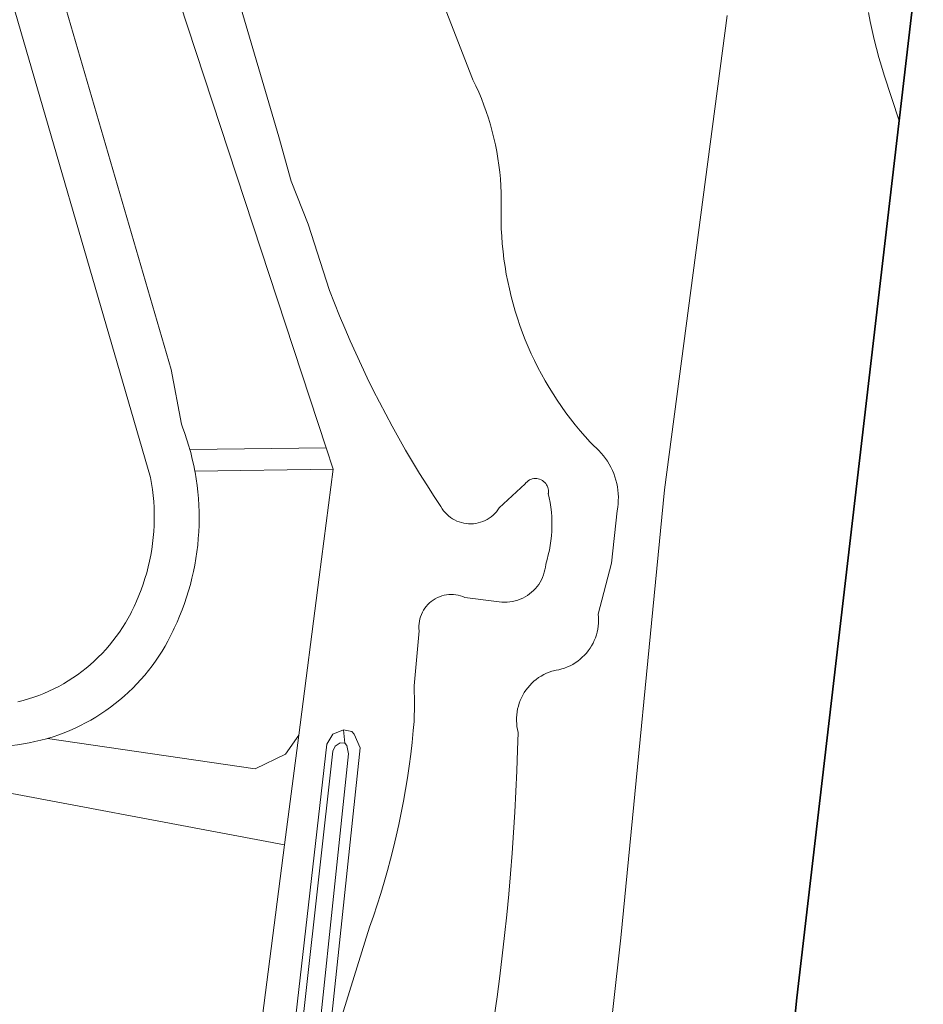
# Model space of a CAD drawing. Extents: x 154222 to 160093, y 456746 to 462495.
# Tile 198 of 254: x 159066 to 159108, y 460759 to 460805. Entities that reach past the tile are written whole.
import ezdxf

# ---------------------------------------------------------------- set-up
doc = ezdxf.new("R2010")
doc.units = 0
doc.header["$LTSCALE"] = 0.75
for name, color, linetype, lineweight in [('B-XX-GK-BESCHOEIING-G', 252, 'GK-BESCHOEIING', 35), ('B-XX-GR-BEPLANTING_CULTUUR_BOSPLANTSOEN-GV', 252, 'CONTINUOUS', 18), ('B-XX-OG-TERREIN_CULTUURSCHEIDING-GV', 252, 'CONTINUOUS', 18), ('B-XX-OG-TERREIN_ERF-GV', 252, 'CONTINUOUS', 18), ('B-XX-OG-WATER_SLOOT-GV', 252, 'CONTINUOUS', 18), ('B-XX-VH-VERHARDING_HALFVERHARDING-GV', 252, 'CONTINUOUS', 18)]:
    doc.layers.add(name, color=color, linetype=linetype, lineweight=lineweight)
doc.linetypes.add('GK-BESCHOEIING', pattern='A,30,-5,[1,NLCS.SHX,S=1,R=0,X=0,Y=0],-5', length=40)

msp = doc.modelspace()

# ---------------------------------------------------------------- linework, layer by layer
at = {"layer": 'B-XX-GK-BESCHOEIING-G'}
for points in [[(159066.006, 460472.225), (159067.352, 460500), (159068.224, 460517.98), (159072.712, 460563.561), (159079.319, 460598.81), (159087.708, 460634.417), (159093.917, 460681.48), (159097.359, 460714.725), (159101.909, 460759.335), (159108.142, 460812.675), (159109.977, 460825.58), (159112.653, 460844.514), (159114.45, 460850.831), (159117.312, 460860.418), (159118.679, 460865.866), (159121.35, 460873.994), (159127.116, 460888.955), (159130.801, 460897.575)], [(159067.352, 460500), (159068.224, 460517.98), (159072.712, 460563.561), (159079.319, 460598.81), (159087.708, 460634.417), (159093.917, 460681.48), (159097.359, 460714.725), (159101.909, 460759.335), (159108.142, 460812.675), (159109.977, 460825.58), (159112.653, 460844.514), (159114.45, 460850.831), (159117.312, 460860.418), (159118.679, 460865.866), (159121.35, 460873.994), (159127.116, 460888.955), (159130.801, 460897.575)]]:
    msp.add_lwpolyline(points, dxfattribs=at)
at = {"layer": 'B-XX-GR-BEPLANTING_CULTUUR_BOSPLANTSOEN-GV'}
for points in [[(159072.957, 460863.468), (159071.81, 460863.902), (159070.568, 460860.325), (159070.295, 460858.235), (159066.863, 460809.454), (159073.009, 460788.363), (159073.475, 460785.837), (159073.531, 460785.694), (159073.636, 460785.404), (159073.734, 460785.112), (159073.824, 460784.817), (159073.868, 460784.66), (159080.167, 460784.749), (159068.899, 460819.04)], [(159079.849, 460778.773), (159080.494, 460783.753), (159074.098, 460783.663), (159074.106, 460783.618), (159074.157, 460783.314), (159074.2, 460783.009), (159074.235, 460782.703), (159074.262, 460782.396), (159074.281, 460782.088), (159074.293, 460781.78), (159074.296, 460781.473), (159074.291, 460781.164), (159074.278, 460780.857), (159074.257, 460780.549), (159074.229, 460780.242), (159074.192, 460779.937), (159074.147, 460779.632), (159074.095, 460779.328), (159074.034, 460779.026), (159073.966, 460778.725), (159073.89, 460778.427), (159073.806, 460778.13), (159073.715, 460777.836), (159073.616, 460777.544), (159073.509, 460777.255), (159073.395, 460776.969), (159073.274, 460776.686), (159073.145, 460776.406), (159073.098, 460776.303), (159072.98, 460776.058), (159072.854, 460775.816), (159072.722, 460775.579), (159072.582, 460775.345), (159072.436, 460775.115), (159072.284, 460774.89), (159072.124, 460774.67), (159071.958, 460774.454), (159071.786, 460774.243), (159071.608, 460774.038), (159071.424, 460773.837), (159071.234, 460773.642), (159071.038, 460773.453), (159070.837, 460773.27), (159070.631, 460773.093), (159070.419, 460772.922), (159070.203, 460772.757), (159069.982, 460772.598), (159069.756, 460772.446), (159069.526, 460772.301), (159069.291, 460772.163), (159069.053, 460772.031), (159068.811, 460771.907), (159068.566, 460771.79), (159068.317, 460771.68), (159068.065, 460771.578), (159067.81, 460771.483), (159067.552, 460771.395), (159067.292, 460771.315), (159076.88, 460769.904), (159078.286, 460770.595), (159078.903, 460771.468)], [(159078.247, 460766.397), (159078.903, 460771.468), (159078.286, 460770.595), (159076.88, 460769.904), (159067.292, 460771.315), (159067.239, 460771.3), (159066.977, 460771.229), (159066.712, 460771.166), (159066.445, 460771.111), (159066.177, 460771.063), (159065.908, 460771.024), (159065.638, 460770.992), (159065.367, 460770.968), (159065.095, 460770.953), (159064.823, 460770.945), (159064.552, 460770.946), (159064.28, 460770.954), (159064.008, 460770.97), (159063.737, 460770.995), (159063.467, 460771.027), (159063.198, 460771.067), (159062.93, 460771.115), (159062.68, 460769.332)]]:
    msp.add_lwpolyline(points, close=True, dxfattribs=at)
for points in [[(159068.899, 460819.04), (159080.167, 460784.749), (159080.494, 460783.753), (159079.849, 460778.773), (159078.903, 460771.468), (159078.247, 460766.397), (159076.124, 460750), (159069.26, 460697.772), (159068.98, 460695.346), (159068.459, 460690.836), (159064.089, 460652.97), (159063.641, 460649.09), (159061.29, 460638.617)], [(159077.788, 460750), (159080.197, 460771.045), (159080.473, 460771.515), (159080.959, 460771.709), (159081.348, 460771.628), (159081.462, 460771.514), (159081.739, 460770.88), (159080.175, 460756.206), (159082.166, 460762.588), (159082.347, 460763.106), (159082.52, 460763.628), (159082.686, 460764.151), (159082.845, 460764.677), (159082.995, 460765.205), (159083.138, 460765.735), (159083.273, 460766.268), (159083.4, 460766.802), (159083.52, 460767.338), (159083.631, 460767.876), (159083.735, 460768.415), (159083.831, 460768.955), (159083.919, 460769.498), (159083.999, 460770.041), (159084.071, 460770.585), (159084.136, 460771.131), (159084.192, 460771.677), (159084.23, 460772.096), (159084.25, 460772.918), (159084.234, 460773.741), (159084.46, 460776.292), (159084.451, 460776.401), (159084.451, 460776.51), (159084.458, 460776.62), (159084.473, 460776.728), (159084.496, 460776.835), (159084.527, 460776.94), (159084.565, 460777.043), (159084.611, 460777.143), (159084.664, 460777.238), (159084.723, 460777.33), (159084.79, 460777.418), (159084.862, 460777.5), (159084.941, 460777.576), (159085.024, 460777.647), (159085.113, 460777.711), (159085.206, 460777.769), (159085.303, 460777.82), (159085.403, 460777.864), (159085.507, 460777.9), (159085.613, 460777.928), (159085.72, 460777.949), (159085.829, 460777.962), (159085.938, 460777.967), (159086.048, 460777.964), (159086.157, 460777.953), (159086.265, 460777.933), (159086.371, 460777.907), (159086.475, 460777.872), (159086.576, 460777.83), (159088.166, 460777.621), (159088.289, 460777.609), (159088.412, 460777.605), (159088.535, 460777.609), (159088.658, 460777.62), (159088.78, 460777.64), (159088.9, 460777.668), (159089.018, 460777.703), (159089.134, 460777.746), (159089.247, 460777.796), (159089.356, 460777.854), (159089.461, 460777.918), (159089.562, 460777.99), (159089.657, 460778.067), (159089.748, 460778.151), (159089.833, 460778.24), (159089.913, 460778.334), (159089.985, 460778.434), (159090.052, 460778.538), (159090.111, 460778.646), (159090.163, 460778.758), (159090.208, 460778.873), (159090.245, 460778.99), (159090.275, 460779.11), (159090.297, 460779.232), (159090.311, 460779.354), (159090.312, 460779.371), (159090.375, 460779.583), (159090.43, 460779.797), (159090.477, 460780.013), (159090.517, 460780.231), (159090.549, 460780.45), (159090.573, 460780.67), (159090.588, 460780.891), (159090.596, 460781.111), (159090.596, 460781.333), (159090.588, 460781.554), (159090.571, 460781.774), (159090.547, 460781.994), (159090.515, 460782.213), (159090.475, 460782.431), (159090.43, 460782.636), (159090.431, 460782.641), (159090.437, 460782.71), (159090.435, 460782.779), (159090.424, 460782.848), (159090.407, 460782.914), (159090.381, 460782.979), (159090.348, 460783.04), (159090.309, 460783.096), (159090.263, 460783.148), (159090.211, 460783.194), (159090.155, 460783.234), (159090.094, 460783.267), (159090.03, 460783.293), (159089.963, 460783.311), (159089.895, 460783.322), (159089.826, 460783.324), (159089.757, 460783.319), (159089.689, 460783.306), (159089.623, 460783.284), (159089.56, 460783.256), (159089.501, 460783.22), (159089.446, 460783.178), (159089.397, 460783.13), (159089.353, 460783.076), (159088.164, 460781.974), (159088.102, 460781.881), (159088.033, 460781.792), (159087.958, 460781.709), (159087.878, 460781.631), (159087.792, 460781.56), (159087.701, 460781.494), (159087.605, 460781.435), (159087.506, 460781.383), (159087.403, 460781.339), (159087.298, 460781.301), (159087.19, 460781.272), (159087.08, 460781.25), (159086.969, 460781.236), (159086.857, 460781.23), (159086.745, 460781.232), (159086.633, 460781.242), (159086.523, 460781.26), (159086.414, 460781.286), (159086.307, 460781.319), (159086.203, 460781.36), (159086.102, 460781.409), (159086.004, 460781.464), (159085.911, 460781.526), (159085.823, 460781.595), (159085.74, 460781.67), (159085.662, 460781.751), (159085.59, 460781.837), (159085.525, 460781.927), (159085.465, 460782.024), (159085.152, 460782.499), (159084.812, 460783.028), (159084.479, 460783.562), (159084.152, 460784.099), (159083.833, 460784.641), (159083.52, 460785.187), (159083.214, 460785.737), (159082.916, 460786.29), (159082.624, 460786.848), (159082.339, 460787.409), (159082.062, 460787.973), (159081.792, 460788.541), (159081.529, 460789.113), (159081.274, 460789.688), (159081.025, 460790.266), (159080.784, 460790.847), (159080.551, 460791.431), (159080.325, 460792.018), (159079.327, 460795.075), (159078.551, 460797.057), (159077.984, 460799.109), (159074.038, 460812.525)], [(159074.038, 460812.525), (159077.984, 460799.109), (159078.551, 460797.057), (159079.327, 460795.075), (159080.325, 460792.018), (159080.551, 460791.431), (159080.784, 460790.847), (159081.025, 460790.266), (159081.274, 460789.688), (159081.529, 460789.113), (159081.792, 460788.541), (159082.062, 460787.973), (159082.339, 460787.409), (159082.624, 460786.848), (159082.916, 460786.29), (159083.214, 460785.737), (159083.52, 460785.187), (159083.833, 460784.641), (159084.152, 460784.099), (159084.479, 460783.562), (159084.812, 460783.028), (159085.152, 460782.499), (159085.465, 460782.024), (159085.525, 460781.927), (159085.59, 460781.837), (159085.662, 460781.751), (159085.74, 460781.67), (159085.823, 460781.595), (159085.911, 460781.526), (159086.004, 460781.464), (159086.102, 460781.409), (159086.203, 460781.36), (159086.307, 460781.319), (159086.414, 460781.286), (159086.523, 460781.26), (159086.633, 460781.242), (159086.745, 460781.232), (159086.857, 460781.23), (159086.969, 460781.236), (159087.08, 460781.25), (159087.19, 460781.272), (159087.298, 460781.301), (159087.403, 460781.339), (159087.506, 460781.383), (159087.605, 460781.435), (159087.701, 460781.494), (159087.792, 460781.56), (159087.878, 460781.631), (159087.958, 460781.709), (159088.033, 460781.792), (159088.102, 460781.881), (159088.164, 460781.974), (159089.353, 460783.076), (159089.397, 460783.13), (159089.446, 460783.178), (159089.501, 460783.22), (159089.56, 460783.256), (159089.623, 460783.284), (159089.689, 460783.306), (159089.757, 460783.319), (159089.826, 460783.324), (159089.895, 460783.322), (159089.963, 460783.311), (159090.03, 460783.293), (159090.094, 460783.267), (159090.155, 460783.234), (159090.211, 460783.194), (159090.263, 460783.148), (159090.309, 460783.096), (159090.348, 460783.04), (159090.381, 460782.979), (159090.407, 460782.914), (159090.424, 460782.848), (159090.435, 460782.779), (159090.437, 460782.71), (159090.431, 460782.641), (159090.43, 460782.636), (159090.475, 460782.431), (159090.515, 460782.213), (159090.547, 460781.994), (159090.571, 460781.774), (159090.588, 460781.554), (159090.596, 460781.333), (159090.596, 460781.111), (159090.588, 460780.891), (159090.573, 460780.67), (159090.549, 460780.45), (159090.517, 460780.231), (159090.477, 460780.013), (159090.43, 460779.797), (159090.375, 460779.583), (159090.312, 460779.371), (159090.311, 460779.354), (159090.297, 460779.232), (159090.275, 460779.11), (159090.245, 460778.99), (159090.208, 460778.873), (159090.163, 460778.758), (159090.111, 460778.646), (159090.052, 460778.538), (159089.985, 460778.434), (159089.913, 460778.334), (159089.833, 460778.24), (159089.748, 460778.151), (159089.657, 460778.067), (159089.562, 460777.99), (159089.461, 460777.918), (159089.356, 460777.854), (159089.247, 460777.796), (159089.134, 460777.746), (159089.018, 460777.703), (159088.9, 460777.668), (159088.78, 460777.64), (159088.658, 460777.62), (159088.535, 460777.609), (159088.412, 460777.605), (159088.289, 460777.609), (159088.166, 460777.621), (159086.576, 460777.83), (159086.475, 460777.872), (159086.371, 460777.907), (159086.265, 460777.933), (159086.157, 460777.953), (159086.048, 460777.964), (159085.938, 460777.967), (159085.829, 460777.962), (159085.72, 460777.949), (159085.613, 460777.928), (159085.507, 460777.9), (159085.403, 460777.864), (159085.303, 460777.82), (159085.206, 460777.769), (159085.113, 460777.711), (159085.024, 460777.647), (159084.941, 460777.576), (159084.862, 460777.5), (159084.79, 460777.418), (159084.723, 460777.33), (159084.664, 460777.238), (159084.611, 460777.143), (159084.565, 460777.043), (159084.527, 460776.94), (159084.496, 460776.835), (159084.473, 460776.728), (159084.458, 460776.62), (159084.451, 460776.51), (159084.451, 460776.401), (159084.46, 460776.292), (159084.234, 460773.741), (159084.25, 460772.918), (159084.23, 460772.096), (159084.192, 460771.677), (159084.136, 460771.131), (159084.071, 460770.585), (159083.999, 460770.041), (159083.919, 460769.498), (159083.831, 460768.955), (159083.735, 460768.415), (159083.631, 460767.876), (159083.52, 460767.338), (159083.4, 460766.802), (159083.273, 460766.268), (159083.138, 460765.735), (159082.995, 460765.205), (159082.845, 460764.677), (159082.686, 460764.151), (159082.52, 460763.628), (159082.347, 460763.106), (159082.166, 460762.588), (159080.175, 460756.206)], [(159065.925, 460773.002), (159066.17, 460773.066), (159066.412, 460773.137), (159066.653, 460773.216), (159066.89, 460773.302), (159067.125, 460773.396), (159067.357, 460773.498), (159067.585, 460773.606), (159067.81, 460773.722), (159068.031, 460773.845), (159068.248, 460773.975), (159068.461, 460774.111), (159068.669, 460774.255), (159068.873, 460774.404), (159069.072, 460774.56), (159069.266, 460774.723), (159069.454, 460774.891), (159069.637, 460775.065), (159069.815, 460775.245), (159069.987, 460775.431), (159070.153, 460775.622), (159070.312, 460775.818), (159070.466, 460776.019), (159070.613, 460776.224), (159070.753, 460776.435), (159070.887, 460776.649), (159071.014, 460776.868), (159071.134, 460777.091), (159071.169, 460777.159), (159071.292, 460777.408), (159071.407, 460777.661), (159071.515, 460777.916), (159071.616, 460778.175), (159071.709, 460778.437), (159071.795, 460778.701), (159071.873, 460778.967), (159071.943, 460779.236), (159072.006, 460779.506), (159072.06, 460779.779), (159072.107, 460780.052), (159072.146, 460780.327), (159072.177, 460780.603), (159072.2, 460780.88), (159072.215, 460781.157), (159072.222, 460781.435), (159072.221, 460781.712), (159072.212, 460781.99), (159072.196, 460782.267), (159072.171, 460782.543), (159072.138, 460782.819), (159072.097, 460783.094), (159072.048, 460783.367), (159064.504, 460809.286)], [(159084.196, 460808.812), (159086.925, 460801.794), (159086.946, 460801.751), (159087.084, 460801.463), (159087.214, 460801.172), (159087.337, 460800.877), (159087.452, 460800.58), (159087.56, 460800.28), (159087.66, 460799.977), (159087.753, 460799.671), (159087.838, 460799.364), (159087.915, 460799.054), (159087.985, 460798.742), (159088.047, 460798.429), (159088.1, 460798.115), (159088.146, 460797.799), (159088.185, 460797.482), (159088.214, 460797.164), (159088.237, 460796.846), (159088.251, 460796.527), (159088.257, 460796.208), (159088.255, 460795.889), (159088.245, 460795.57), (159088.248, 460795.218), (159088.258, 460794.867), (159088.277, 460794.516), (159088.304, 460794.165), (159088.338, 460793.815), (159088.381, 460793.466), (159088.431, 460793.118), (159088.49, 460792.771), (159088.556, 460792.425), (159088.63, 460792.082), (159088.712, 460791.74), (159088.802, 460791.4), (159088.899, 460791.062), (159089.004, 460790.726), (159089.117, 460790.393), (159089.237, 460790.062), (159089.365, 460789.734), (159089.5, 460789.41), (159089.642, 460789.088), (159089.792, 460788.77), (159089.949, 460788.455), (159090.113, 460788.144), (159090.284, 460787.837), (159090.462, 460787.533), (159090.647, 460787.234), (159090.839, 460786.939), (159091.037, 460786.649), (159091.242, 460786.363), (159091.453, 460786.082), (159091.671, 460785.806), (159091.895, 460785.534), (159092.125, 460785.268), (159092.361, 460785.007), (159092.499, 460784.86), (159092.532, 460784.832), (159092.652, 460784.727), (159092.766, 460784.617), (159092.874, 460784.5), (159092.976, 460784.378), (159093.072, 460784.252), (159093.162, 460784.12), (159093.245, 460783.985), (159093.32, 460783.845), (159093.389, 460783.702), (159093.451, 460783.555), (159093.505, 460783.405), (159093.551, 460783.253), (159093.59, 460783.099), (159093.62, 460782.943), (159093.643, 460782.786), (159093.659, 460782.628), (159093.666, 460782.469), (159093.665, 460782.31), (159093.656, 460782.151), (159093.639, 460781.993), (159093.614, 460781.836), (159093.342, 460779.413), (159092.74, 460777.051), (159092.751, 460776.914), (159092.754, 460776.777), (159092.749, 460776.639), (159092.736, 460776.502), (159092.716, 460776.367), (159092.687, 460776.232), (159092.65, 460776.1), (159092.606, 460775.969), (159092.555, 460775.842), (159092.496, 460775.718), (159092.43, 460775.597), (159092.357, 460775.481), (159092.277, 460775.369), (159092.191, 460775.262), (159092.099, 460775.159), (159092.001, 460775.063), (159091.898, 460774.972), (159091.789, 460774.888), (159091.676, 460774.81), (159091.559, 460774.738), (159091.437, 460774.674), (159091.312, 460774.617), (159091.184, 460774.567), (159091.053, 460774.525), (159090.92, 460774.49), (159090.786, 460774.463), (159090.665, 460774.446), (159090.596, 460774.425), (159090.466, 460774.379), (159090.34, 460774.326), (159090.217, 460774.266), (159090.097, 460774.199), (159089.982, 460774.124), (159089.871, 460774.044), (159089.765, 460773.956), (159089.665, 460773.863), (159089.569, 460773.764), (159089.48, 460773.66), (159089.397, 460773.551), (159089.321, 460773.437), (159089.251, 460773.319), (159089.189, 460773.197), (159089.133, 460773.071), (159089.085, 460772.943), (159089.045, 460772.812), (159089.012, 460772.678), (159088.988, 460772.543), (159088.97, 460772.407), (159088.962, 460772.27), (159088.96, 460772.133), (159088.968, 460771.996), (159088.982, 460771.86), (159089.005, 460771.725), (159089.036, 460771.591), (159089.012, 460770.768), (159088.977, 460769.816), (159088.934, 460768.864), (159088.883, 460767.913), (159088.823, 460766.962), (159088.756, 460766.011), (159088.681, 460765.061), (159088.598, 460764.112), (159088.507, 460763.164), (159088.408, 460762.216), (159088.301, 460761.269), (159088.186, 460760.324), (159088.064, 460759.379), (159087.933, 460758.435)], [(159087.933, 460758.435), (159088.064, 460759.379), (159088.186, 460760.324), (159088.301, 460761.269), (159088.408, 460762.216), (159088.507, 460763.164), (159088.598, 460764.112), (159088.681, 460765.061), (159088.756, 460766.011), (159088.823, 460766.962), (159088.883, 460767.913), (159088.934, 460768.864), (159088.977, 460769.816), (159089.012, 460770.768), (159089.036, 460771.591), (159089.005, 460771.725), (159088.982, 460771.86), (159088.968, 460771.996), (159088.96, 460772.133), (159088.962, 460772.27), (159088.97, 460772.407), (159088.988, 460772.543), (159089.012, 460772.678), (159089.045, 460772.812), (159089.085, 460772.943), (159089.133, 460773.071), (159089.189, 460773.197), (159089.251, 460773.319), (159089.321, 460773.437), (159089.397, 460773.551), (159089.48, 460773.66), (159089.569, 460773.764), (159089.665, 460773.863), (159089.765, 460773.956), (159089.871, 460774.044), (159089.982, 460774.124), (159090.097, 460774.199), (159090.217, 460774.266), (159090.34, 460774.326), (159090.466, 460774.379), (159090.596, 460774.425), (159090.665, 460774.446), (159090.786, 460774.463), (159090.92, 460774.49), (159091.053, 460774.525), (159091.184, 460774.567), (159091.312, 460774.617), (159091.437, 460774.674), (159091.559, 460774.738), (159091.676, 460774.81), (159091.789, 460774.888), (159091.898, 460774.972), (159092.001, 460775.063), (159092.099, 460775.159), (159092.191, 460775.262), (159092.277, 460775.369), (159092.357, 460775.481), (159092.43, 460775.597), (159092.496, 460775.718), (159092.555, 460775.842), (159092.606, 460775.969), (159092.65, 460776.1), (159092.687, 460776.232), (159092.716, 460776.367), (159092.736, 460776.502), (159092.749, 460776.639), (159092.754, 460776.777), (159092.751, 460776.914), (159092.74, 460777.051), (159093.342, 460779.413), (159093.614, 460781.836), (159093.639, 460781.993), (159093.656, 460782.151), (159093.665, 460782.31), (159093.666, 460782.469), (159093.659, 460782.628), (159093.643, 460782.786), (159093.62, 460782.943), (159093.59, 460783.099), (159093.551, 460783.253), (159093.505, 460783.405), (159093.451, 460783.555), (159093.389, 460783.702), (159093.32, 460783.845), (159093.245, 460783.985), (159093.162, 460784.12), (159093.072, 460784.252), (159092.976, 460784.378), (159092.874, 460784.5), (159092.766, 460784.617), (159092.652, 460784.727), (159092.532, 460784.832), (159092.499, 460784.86), (159092.361, 460785.007), (159092.125, 460785.268), (159091.895, 460785.534), (159091.671, 460785.806), (159091.453, 460786.082), (159091.242, 460786.363), (159091.037, 460786.649), (159090.839, 460786.939), (159090.647, 460787.234), (159090.462, 460787.533), (159090.284, 460787.837), (159090.113, 460788.144), (159089.949, 460788.455), (159089.792, 460788.77), (159089.642, 460789.088), (159089.5, 460789.41), (159089.365, 460789.734), (159089.237, 460790.062), (159089.117, 460790.393), (159089.004, 460790.726), (159088.899, 460791.062), (159088.802, 460791.4), (159088.712, 460791.74), (159088.63, 460792.082), (159088.556, 460792.425), (159088.49, 460792.771), (159088.431, 460793.118), (159088.381, 460793.466), (159088.338, 460793.815), (159088.304, 460794.165), (159088.277, 460794.516), (159088.258, 460794.867), (159088.248, 460795.218), (159088.245, 460795.57), (159088.255, 460795.889), (159088.257, 460796.208), (159088.251, 460796.527), (159088.237, 460796.846), (159088.214, 460797.164), (159088.185, 460797.482), (159088.146, 460797.799), (159088.1, 460798.115), (159088.047, 460798.429), (159087.985, 460798.742), (159087.915, 460799.054), (159087.838, 460799.364), (159087.753, 460799.671), (159087.66, 460799.977), (159087.56, 460800.28), (159087.452, 460800.58), (159087.337, 460800.877), (159087.214, 460801.172), (159087.084, 460801.463), (159086.946, 460801.751), (159086.925, 460801.794), (159084.196, 460808.812)], [(159072.91, 460617.227), (159089.629, 460724.842), (159093.773, 460762.104), (159095.798, 460782.802), (159098.699, 460804.715)], [(159098.699, 460804.715), (159095.798, 460782.802), (159093.773, 460762.104), (159089.629, 460724.842), (159072.91, 460617.227)], [(159087.708, 460634.417), (159093.917, 460681.48), (159097.359, 460714.725), (159101.909, 460759.335), (159106.644, 460799.858), (159105.955, 460801.967), (159105.828, 460802.374), (159105.708, 460802.783), (159105.596, 460803.194), (159105.491, 460803.608), (159105.395, 460804.023), (159105.306, 460804.44), (159105.225, 460804.859)]]:
    msp.add_lwpolyline(points, dxfattribs=at)
at = {"layer": 'B-XX-OG-TERREIN_CULTUURSCHEIDING-GV'}
msp.add_lwpolyline([(159105.225, 460804.859), (159105.306, 460804.44), (159105.395, 460804.023), (159105.491, 460803.608), (159105.596, 460803.194), (159105.708, 460802.783), (159105.828, 460802.374), (159105.955, 460801.967), (159106.644, 460799.858), (159108.142, 460812.675)], dxfattribs=at)
msp.add_lwpolyline([(159080.494, 460783.753), (159080.167, 460784.749), (159073.868, 460784.66), (159073.906, 460784.52), (159073.98, 460784.221), (159074.047, 460783.92), (159074.098, 460783.663)], close=True, dxfattribs=at)
at = {"layer": 'B-XX-OG-TERREIN_ERF-GV'}
msp.add_lwpolyline([(159076.124, 460750), (159078.247, 460766.397), (159062.68, 460769.332), (159035.177, 460774.517), (159034.217, 460766.658), (159034.286, 460766.343), (159034.348, 460766.027), (159034.402, 460765.709), (159034.448, 460765.39), (159034.486, 460765.069), (159034.516, 460764.749), (159034.538, 460764.427), (159034.552, 460764.105), (159034.558, 460763.782), (159034.556, 460763.46), (159034.546, 460763.138), (159034.528, 460762.816), (159034.502, 460762.494), (159034.468, 460762.174), (159034.426, 460761.854), (159034.376, 460761.536), (159031.297, 460750)], dxfattribs=at)
at = {"layer": 'B-XX-OG-WATER_SLOOT-GV'}
for points in [[(159108.142, 460812.675), (159106.644, 460799.858), (159101.909, 460759.335), (159097.359, 460714.725), (159093.917, 460681.48), (159087.708, 460634.417), (159079.319, 460598.81), (159072.712, 460563.561), (159068.224, 460517.98), (159067.352, 460500), (159066.006, 460472.225)], [(159069.012, 460678.027), (159071.391, 460694.931), (159071.993, 460698.772), (159073.997, 460713.424), (159074.177, 460714.705), (159074.896, 460722.792), (159075.662, 460729.259), (159076.021, 460732.096), (159077.277, 460741.966), (159080.475, 460770.719), (159080.588, 460770.962), (159080.815, 460771.108), (159081.026, 460771.091), (159080.959, 460771.709), (159080.473, 460771.515), (159080.197, 460771.045), (159077.788, 460750), (159076.002, 460734.401), (159074.83, 460724.447), (159073.756, 460713.677), (159073.029, 460708.095), (159070.956, 460694.276)], [(159071.567, 460685.583), (159076.677, 460723.392), (159079.514, 460750), (159080.175, 460756.206), (159081.739, 460770.88), (159081.462, 460771.514), (159081.348, 460771.628), (159080.959, 460771.709), (159081.026, 460771.091), (159081.123, 460770.994), (159081.204, 460770.605), (159079.245, 460751.998), (159076.993, 460730.863), (159074.987, 460714.363), (159074.563, 460711.041), (159072.625, 460697.994), (159070.066, 460679.825)], [(159070.066, 460679.825), (159072.625, 460697.994), (159074.563, 460711.041), (159074.987, 460714.363), (159076.993, 460730.863), (159079.245, 460751.998), (159081.204, 460770.605), (159081.123, 460770.994), (159081.026, 460771.091), (159080.815, 460771.108), (159080.588, 460770.962), (159080.475, 460770.719), (159077.277, 460741.966), (159076.021, 460732.096), (159075.662, 460729.259), (159074.896, 460722.792), (159074.177, 460714.705), (159073.997, 460713.424), (159071.993, 460698.772), (159071.391, 460694.931), (159069.012, 460678.027)]]:
    msp.add_lwpolyline(points, dxfattribs=at)
at = {"layer": 'B-XX-VH-VERHARDING_HALFVERHARDING-GV'}
for points in [[(159064.504, 460809.286), (159072.048, 460783.367), (159072.097, 460783.094), (159072.138, 460782.819), (159072.171, 460782.543), (159072.196, 460782.267), (159072.212, 460781.99), (159072.221, 460781.712), (159072.222, 460781.435), (159072.215, 460781.157), (159072.2, 460780.88), (159072.177, 460780.603), (159072.146, 460780.327), (159072.107, 460780.052), (159072.06, 460779.779), (159072.006, 460779.506), (159071.943, 460779.236), (159071.873, 460778.967), (159071.795, 460778.701), (159071.709, 460778.437), (159071.616, 460778.175), (159071.515, 460777.916), (159071.407, 460777.661), (159071.292, 460777.408), (159071.169, 460777.159), (159071.134, 460777.091), (159071.014, 460776.868), (159070.887, 460776.649), (159070.753, 460776.435), (159070.613, 460776.224), (159070.466, 460776.019), (159070.312, 460775.818), (159070.153, 460775.622), (159069.987, 460775.431), (159069.815, 460775.245), (159069.637, 460775.065), (159069.454, 460774.891), (159069.266, 460774.723), (159069.072, 460774.56), (159068.873, 460774.404), (159068.669, 460774.255), (159068.461, 460774.111), (159068.248, 460773.975), (159068.031, 460773.845), (159067.81, 460773.722), (159067.585, 460773.606), (159067.357, 460773.498), (159067.125, 460773.396), (159066.89, 460773.302), (159066.653, 460773.216), (159066.412, 460773.137), (159066.17, 460773.066), (159065.925, 460773.002)], [(159065.908, 460771.024), (159066.177, 460771.063), (159066.445, 460771.111), (159066.712, 460771.166), (159066.977, 460771.229), (159067.239, 460771.3), (159067.292, 460771.315), (159067.552, 460771.395), (159067.81, 460771.483), (159068.065, 460771.578), (159068.317, 460771.68), (159068.566, 460771.79), (159068.811, 460771.907), (159069.053, 460772.031), (159069.291, 460772.163), (159069.526, 460772.301), (159069.756, 460772.446), (159069.982, 460772.598), (159070.203, 460772.757), (159070.419, 460772.922), (159070.631, 460773.093), (159070.837, 460773.27), (159071.038, 460773.453), (159071.234, 460773.642), (159071.424, 460773.837), (159071.608, 460774.038), (159071.786, 460774.243), (159071.958, 460774.454), (159072.124, 460774.67), (159072.284, 460774.89), (159072.436, 460775.115), (159072.582, 460775.345), (159072.722, 460775.579), (159072.854, 460775.816), (159072.98, 460776.058), (159073.098, 460776.303), (159073.145, 460776.406), (159073.274, 460776.686), (159073.395, 460776.969), (159073.509, 460777.255), (159073.616, 460777.544), (159073.715, 460777.836), (159073.806, 460778.13), (159073.89, 460778.427), (159073.966, 460778.725), (159074.034, 460779.026), (159074.095, 460779.328), (159074.147, 460779.632), (159074.192, 460779.937), (159074.229, 460780.242), (159074.257, 460780.549), (159074.278, 460780.857), (159074.291, 460781.164), (159074.296, 460781.473), (159074.293, 460781.78), (159074.281, 460782.088), (159074.262, 460782.396), (159074.235, 460782.703), (159074.2, 460783.009), (159074.157, 460783.314), (159074.106, 460783.618), (159074.098, 460783.663), (159074.047, 460783.92), (159073.98, 460784.221), (159073.906, 460784.52), (159073.868, 460784.66), (159073.824, 460784.817), (159073.734, 460785.112), (159073.636, 460785.404), (159073.531, 460785.694), (159073.475, 460785.837), (159073.009, 460788.363), (159066.863, 460809.454)]]:
    msp.add_lwpolyline(points, dxfattribs=at)

doc.saveas('drawing.dxf')
